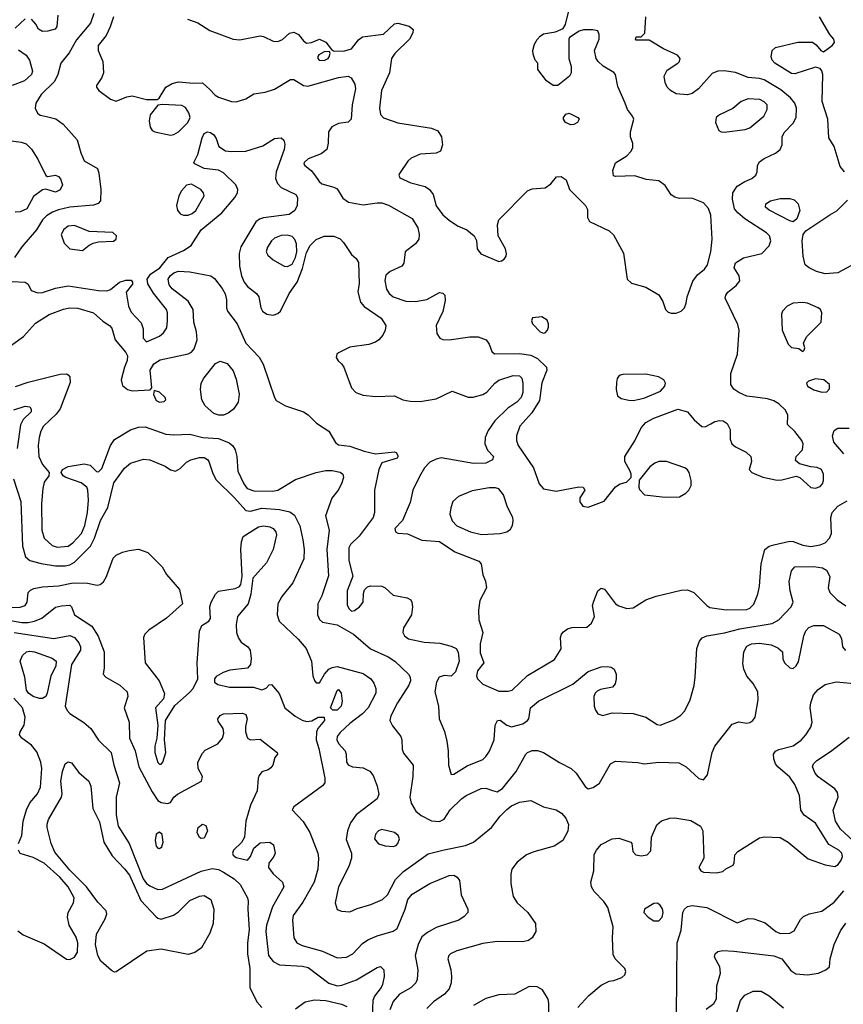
# Model space of a CAD drawing. Extents: x 1173029 to 1307123, y 522559 to 678521.
# Tile 137 of 256: x 1249252 to 1254399, y 537400 to 543557. Entities that reach past the tile are written whole.
import ezdxf

# ---------------------------------------------------------------- set-up
doc = ezdxf.new("R2010")
doc.units = 0

msp = doc.modelspace()

# ---------------------------------------------------------------- linework, layer by layer
at = {"layer": '0CON10XD'}
for points in [[(1253355, 541722), (1253385, 541734), (1253406, 541755), (1253417.5, 541785), (1253422.5, 541825), (1253457.9, 541922.1), (1253487.6, 541962.4), (1253531.9, 541998.1), (1253550.8, 542025), (1253570.3, 542105), (1253579.3, 542185), (1253570.5, 542335), (1253557, 542377), (1253525, 542412.9), (1253452.1, 542442.1), (1253375, 542440), (1253345, 542446.9), (1253322.5, 542462.5), (1253285, 542520.8), (1253245, 542548.6), (1253167.3, 542557.3), (1253095, 542580), (1252975, 542577.5), (1252961.7, 542581.7), (1252957.5, 542615), (1252975, 542662.5), (1253045, 542706.7), (1253072.5, 542735), (1253083, 542757), (1253083, 542783), (1253068, 542825), (1253068, 542855), (1253088.6, 542935), (1253080.8, 542955), (1253050.8, 542995), (1253035.6, 543035), (1252989.7, 543139.7), (1252975.6, 543215), (1252965, 543227.8), (1252897.6, 543267.6), (1252866.2, 543295), (1252853.8, 543315), (1252843.8, 543365), (1252873.8, 543435), (1252873.3, 543465), (1252865, 543486.7), (1252833.6, 543493.6), (1252775, 543493.8), (1252747.5, 543485), (1252687.5, 543445), (1252682.5, 543435), (1252683.8, 543315), (1252698.8, 543265), (1252698.8, 543225), (1252686.7, 543203.3), (1252615, 543146.2), (1252585, 543146.2), (1252543.8, 543175), (1252490, 543245), (1252490, 543285), (1252473.9, 543303.9), (1252461.2, 543341.2), (1252459.4, 543365), (1252468.2, 543405), (1252485, 543434.4), (1252505, 543454.5), (1252525, 543467.8), (1252599.7, 543480.3), (1252647.3, 543502.7), (1252662.9, 543527.1), (1252685, 543620)], [(1249714.1, 543595), (1249695, 543535.7), (1249607.7, 543432.3), (1249560.7, 543349.3), (1249508.8, 543285), (1249490.5, 543215), (1249468.5, 543171.5), (1249385, 543090.5), (1249352.5, 543035), (1249348.5, 543005), (1249362.1, 542972.1), (1249380.4, 542960.4), (1249419.1, 542950.9), (1249477.1, 542937.1), (1249523.4, 542903.4), (1249611.2, 542805), (1249632.9, 542725), (1249655, 542674), (1249737, 542627), (1249747.2, 542597.2), (1249759.5, 542495), (1249756, 542425), (1249742.3, 542407.7), (1249713.1, 542396.9), (1249565, 542384.2), (1249495, 542368.8), (1249455.9, 542354.1), (1249419.7, 542330.3), (1249395, 542305.4), (1249356, 542244), (1249265, 542136.4), (1249219.2, 542070.8)], [(1249285, 543562.9), (1249223.1, 543505)], [(1249490.5, 543585), (1249484.3, 543515), (1249472.6, 543497.4), (1249427.5, 543485), (1249395, 543483.8), (1249368.6, 543498.6), (1249351.7, 543528.3), (1249325, 543560.8)], [(1249837.1, 543575), (1249817.7, 543512.3), (1249791.3, 543458.7), (1249742.2, 543395), (1249742.2, 543365), (1249771.4, 543295), (1249776, 543225), (1249765.8, 543195), (1249732, 543145), (1249732, 543135), (1249746, 543115), (1249820.1, 543060.1), (1249855, 543047.9), (1249921.2, 543075), (1249955, 543081.8), (1250045, 543059.2), (1250111.7, 543058.3), (1250123, 543067), (1250164.2, 543135), (1250205, 543157.3), (1250245, 543168.5), (1250335, 543160), (1250395, 543161.9), (1250440.1, 543120.1), (1250473.5, 543085), (1250495, 543071.8), (1250575, 543045.8), (1250605, 543044), (1250665, 543063.3), (1250715, 543094.2), (1250785, 543104.5), (1250845, 543122.2), (1250945, 543183.1), (1250965, 543183.1), (1251025, 543146.4), (1251052.6, 543142.6), (1251245, 543196.2), (1251305, 543203.1), (1251323.1, 543193.1), (1251345.3, 543155), (1251350.9, 543125), (1251329.3, 543025), (1251323.8, 542936.2), (1251305, 542915.7), (1251245, 542908.9), (1251203.3, 542886.7), (1251182.5, 542855), (1251180, 542785), (1251171.4, 542745), (1251135, 542717.5), (1251055, 542687.5), (1251029.2, 542665), (1251027.5, 542655), (1251034.2, 542645), (1251074.1, 542614.1), (1251095.3, 542585.3), (1251122.5, 542545), (1251140.8, 542530.8), (1251215, 542510.8), (1251235, 542500), (1251271.9, 542441.9), (1251306.1, 542416.1), (1251398.9, 542398.9), (1251485, 542412.5), (1251515, 542411.5), (1251556.8, 542396.8), (1251705, 542313.3), (1251740.5, 542255), (1251748.9, 542215), (1251745.6, 542185), (1251725, 542155.8), (1251660.8, 542105), (1251651.4, 542035), (1251640.8, 542015), (1251567, 541983), (1251540.6, 541959.4), (1251533.7, 541926.3), (1251543.1, 541873.1), (1251561.1, 541845), (1251584.8, 541824.8), (1251665, 541797.8), (1251724.6, 541794.6), (1251795, 541806.9), (1251875, 541851.9), (1251895, 541848.1), (1251908.6, 541835), (1251910.3, 541800.3), (1251897, 541733), (1251854.4, 541645), (1251857.5, 541595), (1251876.7, 541565), (1251897, 541557), (1251935, 541555.5), (1252065, 541573.5), (1252117.5, 541575), (1252166.2, 541555), (1252185, 541527.5), (1252201.7, 541481.7), (1252218.3, 541468.3), (1252375, 541469.3), (1252445, 541459.4), (1252488.4, 541438.4), (1252544.2, 541385), (1252545.8, 541365), (1252515, 541286.7), (1252501.1, 541175), (1252451.5, 541098.5), (1252377.1, 541015), (1252355.6, 540955), (1252355.6, 540925.6), (1252367.5, 540895), (1252462.5, 540755)], [(1250300.9, 543560.9), (1250365, 543538), (1250440.5, 543490.5), (1250585, 543434.7), (1250627.7, 543432.3), (1250755.4, 543455.4), (1250775, 543452.5), (1250835, 543423.3), (1250865, 543420.5), (1250895, 543433.3), (1250938, 543472), (1250965, 543479.4), (1250993.8, 543463.8), (1251025, 543424.2), (1251045, 543410), (1251075, 543413.8), (1251125, 543436.2), (1251165.9, 543415.9), (1251200, 543370), (1251212.5, 543362.5), (1251275, 543361.1), (1251325, 543375.5), (1251368.6, 543431.4), (1251395, 543450.3), (1251525, 543466.5), (1251595, 543531.5), (1251615, 543535.5), (1251686, 543516), (1251710.8, 543495), (1251709.4, 543475), (1251687.1, 543435), (1251596.7, 543345), (1251575.5, 543315), (1251562.2, 543225), (1251513.5, 543115), (1251500, 543005), (1251506.2, 542965), (1251525, 542944.3), (1251615, 542913.1), (1251825, 542878.6), (1251865, 542862), (1251886.9, 542825), (1251894.4, 542775), (1251882, 542735), (1251855, 542722.2), (1251753.4, 542716.6), (1251699.1, 542690.9), (1251677.6, 542672.4), (1251626.2, 542595), (1251621.2, 542585), (1251628.3, 542568.3), (1251695, 542538.1), (1251785, 542513.6), (1251811.9, 542495), (1251835, 542463.8), (1251855, 542394), (1251896.7, 542336.7), (1251935, 542303.1), (1251988, 542268), (1252045, 542242.9), (1252092.5, 542205), (1252105.6, 542175.6), (1252110.8, 542125), (1252133.8, 542093.8), (1252245, 542046), (1252261.7, 542048.3), (1252279.5, 542060.5), (1252291.7, 542078.3), (1252293.9, 542093.9), (1252288, 542125), (1252242.5, 542205), (1252237.5, 542275), (1252246, 542305), (1252425, 542486.7), (1252455, 542498.8), (1252535, 542505.8), (1252570, 542530), (1252606.4, 542573.6), (1252635, 542577.5), (1252667.5, 542555), (1252687.5, 542495), (1252786.7, 542395), (1252799.3, 542369.3), (1252800.7, 542320.7), (1252812.5, 542295), (1252935.9, 542235.9), (1252962.3, 542212.3), (1253025, 542097.5), (1253047.5, 541935), (1253075, 541910), (1253165, 541884.2), (1253245, 541836), (1253271.2, 541795), (1253286.7, 541745), (1253305, 541728.8), (1253322.7, 541722.7), (1253355, 541722)], [(1252462.5, 540755), (1252497.5, 540655), (1252525, 540624), (1252605, 540610), (1252745, 540635.8), (1252773.6, 540633.6), (1252783.3, 540615), (1252752.5, 540567.5), (1252751.7, 540541.7), (1252770, 540515), (1252805, 540508.1), (1252905, 540547.5), (1252975, 540636), (1253005, 540655.8), (1253043.8, 540666.2), (1253072.5, 540695), (1253073.3, 540715), (1253066, 540735), (1253033.8, 540795), (1253033.8, 540825), (1253095.8, 540924.2), (1253134.6, 541005), (1253165, 541038.8), (1253214.2, 541065), (1253365, 541121.9), (1253425, 541104.2), (1253465.6, 541055), (1253515, 541012.5), (1253535, 541011.5), (1253570.9, 541029.1), (1253595, 541044.5), (1253625, 541051.8), (1253648.3, 541048.3), (1253672.8, 541032.8), (1253691.4, 540995), (1253692.5, 540935), (1253702.2, 540905), (1253725, 540885.5), (1253792.4, 540852.4), (1253820, 540825), (1253824.2, 540795), (1253810, 540745), (1253827.5, 540725), (1253896.6, 540696.6), (1253985, 540677.3), (1254015, 540679.5), (1254105, 540703.8), (1254127.5, 540695), (1254195, 540631.2), (1254225, 540627.5), (1254255, 540638), (1254269.2, 540655), (1254275.6, 540675), (1254274, 540715), (1254263.3, 540745), (1254235, 540758), (1254195, 540761.2), (1254125, 540780), (1254100.5, 540800.5), (1254103.8, 540825), (1254143.5, 540866.5), (1254147.3, 540905), (1254139.1, 540925), (1254095, 540981.9), (1254050, 541025), (1254051.9, 541085), (1254037.8, 541115), (1253995, 541155.6), (1253965, 541174.4), (1253925, 541186.7), (1253847.1, 541197.1), (1253795, 541204), (1253745.8, 541225.8), (1253715, 541246.2), (1253696, 541275), (1253695.7, 541345), (1253738, 541465), (1253747.1, 541615), (1253740.3, 541650.3), (1253660, 541815), (1253664.3, 541835), (1253677.2, 541852.8), (1253730, 541895), (1253752, 541925), (1253748.8, 541955), (1253717.5, 542005), (1253725, 542036.2), (1253775, 542067.5), (1253888.8, 542095), (1253935, 542144), (1253945.4, 542174.6), (1253936.5, 542205), (1253917.8, 542225), (1253782.3, 542312.3), (1253739.2, 542349.2), (1253718.9, 542375), (1253705.4, 542435), (1253709.1, 542475), (1253734.7, 542515.3), (1253784, 542545), (1253828, 542565), (1253852, 542585), (1253860, 542605), (1253862, 542645), (1253875, 542667.5), (1253905, 542689.4), (1253975, 542722.5), (1254003.8, 542745), (1254016, 542775), (1254016.9, 542825), (1254028.7, 542851.3), (1254085, 542910.5), (1254104, 542945), (1254106, 543005), (1254096.2, 543036.2), (1254069.3, 543069.3), (1254009.1, 543119.1), (1253905, 543180.9), (1253875, 543190), (1253805, 543196.2), (1253725, 543226.7), (1253655, 543236.8), (1253615, 543235.4), (1253579.8, 543220.2), (1253494.2, 543125), (1253453.6, 543096.4), (1253425, 543088.1), (1253355, 543094.5), (1253318, 543115), (1253298.6, 543135), (1253284.4, 543165), (1253278.6, 543205), (1253297.4, 543242.6), (1253365.4, 543284.6), (1253375.8, 543295), (1253380, 543315), (1253363.3, 543335), (1253274.6, 543374.6), (1253185, 543430), (1253105, 543430), (1253100, 543435), (1253105, 543450), (1253135, 543450), (1253157.5, 543472.5), (1253164.4, 543575)], [(1254405.8, 542605.8), (1254378.8, 542638.8), (1254340.8, 542765), (1254307.8, 542817.8), (1254302, 542935), (1254265.5, 543045), (1254270, 543215), (1254265, 543237.5), (1254255, 543251.2), (1254225, 543260), (1254095, 543218.9), (1254075, 543220), (1253971.1, 543285), (1253953.3, 543305), (1253948.1, 543325), (1253954.2, 543365), (1253975, 543384), (1254115, 543416.4), (1254205.7, 543415.7), (1254229.7, 543399.7), (1254257.5, 543365), (1254275, 543356.7), (1254330, 543395), (1254343.3, 543415), (1254340, 543435), (1254313.9, 543463.9), (1254250, 543575)], [(1249245, 543367.8), (1249292.2, 543335), (1249312.7, 543305), (1249330.8, 543235), (1249325.8, 543215), (1249282, 543175), (1249205, 543146.2)], [(1251155, 543303.1), (1251180, 543315), (1251186.7, 543325), (1251192.5, 543345), (1251187.5, 543357.5), (1251154.1, 543355.9), (1251122, 543338), (1251115, 543327.5), (1251114, 543315), (1251123.3, 543305), (1251155, 543303.1)], [(1253655, 542854.3), (1253785, 542870.5), (1253815, 542881.5), (1253902.9, 542955), (1253923.1, 542995), (1253921.9, 543025), (1253904, 543044), (1253877.3, 543057.3), (1253805, 543062.8), (1253760.6, 543045), (1253709.1, 543000.9), (1253625, 542962.2), (1253604.4, 542945), (1253599.4, 542915), (1253621.2, 542865), (1253635, 542856), (1253655, 542854.3)], [(1250195, 542834.5), (1250215, 542838.5), (1250245, 542855.6), (1250302.2, 542915), (1250316.8, 542945), (1250308.5, 542975), (1250287.6, 543007.6), (1250265, 543020), (1250145, 543026.7), (1250115, 543022.5), (1250067.7, 542962.3), (1250060, 542925), (1250066.2, 542885), (1250080, 542865), (1250095.7, 542855.7), (1250195, 542834.5)], [(1252695, 542900), (1252663.3, 542915), (1252650, 542935), (1252650, 542945), (1252665, 542966.7), (1252685, 542973.3), (1252740, 542945), (1252747.5, 542935), (1252737.5, 542915), (1252715, 542902.5), (1252695, 542900)], [(1249154.7, 542805.3), (1249262, 542792), (1249291.3, 542781.3), (1249325, 542746.9), (1249365.4, 542685), (1249415, 542582.5), (1249425, 542577.5), (1249475, 542584.2), (1249495, 542575.7), (1249507.5, 542562.5), (1249520, 542525), (1249505, 542492.5), (1249475, 542479.4), (1249415, 542496.7), (1249395, 542493.8), (1249337.6, 542452.4), (1249295.7, 542375), (1249255, 542355.6), (1249223, 542353)], [(1249205, 541920), (1249285, 541916), (1249305, 541902.5), (1249324.2, 541864.2), (1249365, 541848.6), (1249395, 541851.1), (1249475, 541878.9), (1249555, 541892), (1249745, 541862.8), (1249797.3, 541862.7), (1249818.9, 541871.1), (1249875, 541915.8), (1249915, 541929.2), (1249947.7, 541927.7), (1249956.4, 541916.4), (1249955.9, 541904.1), (1249917, 541853), (1249932.5, 541765), (1249949, 541729), (1250011.5, 541661.5), (1250022.7, 541625), (1250023.6, 541565), (1250045, 541543.6), (1250125, 541577.8), (1250151.2, 541598.8), (1250170.4, 541629.6), (1250176.1, 541673.9), (1250175.4, 541725), (1250168.5, 541745), (1250088.1, 541848.1), (1250052.7, 541905), (1250048.2, 541935), (1250068.8, 541965), (1250128, 542005), (1250179.1, 542070.9), (1250276.3, 542113.7), (1250323.3, 542145), (1250385, 542243.6), (1250515, 542348.9), (1250595.5, 542445), (1250613.5, 542475), (1250615.5, 542495), (1250601.5, 542525), (1250525, 542600.6), (1250495, 542615.5), (1250405, 542627.3), (1250345.8, 542655), (1250340.8, 542665), (1250365.9, 542714.1), (1250391.7, 542818.3), (1250405, 542846), (1250425.8, 542855.8), (1250445, 542851.2), (1250465, 542836.7), (1250480, 542815), (1250496.7, 542765), (1250537.3, 542737.3), (1250575, 542732.2), (1250665, 542735.6), (1250770.7, 542769.3), (1250845, 542813.5), (1250885, 542818), (1250903.1, 542803.1), (1250908.5, 542778.5), (1250905.4, 542745), (1250855.3, 542605), (1250850.4, 542565), (1250862.4, 542532.4), (1250885, 542507.8), (1250977.1, 542465), (1250987.8, 542445), (1250985.4, 542395), (1250970.9, 542365), (1250935, 542338.2), (1250775, 542318.8), (1250749.8, 542310.3), (1250726.8, 542293.2), (1250633.8, 542136.2), (1250624.1, 542095), (1250625.4, 542015), (1250637.7, 541955), (1250655.4, 541915), (1250675, 541888.5), (1250730.8, 541845), (1250746.9, 541825), (1250759.2, 541755), (1250770, 541735), (1250796.4, 541716.4), (1250835, 541709.2), (1250865, 541719.6), (1250881.8, 541735), (1250936.1, 541845), (1250985.6, 541915), (1251018.1, 542001.8), (1251045, 542101.4), (1251067.9, 542145), (1251105, 542183.1), (1251155, 542204), (1251215, 542204), (1251255, 542187.9), (1251276.2, 542165), (1251325, 542088), (1251354.2, 542064.2), (1251368.9, 542038.9), (1251373, 541907), (1251364.4, 541855), (1251381.7, 541791.7), (1251405, 541764.3), (1251509.8, 541689.8), (1251540, 541645), (1251536, 541615), (1251522, 541585), (1251496, 541555), (1251475, 541540.8), (1251434.4, 541525.6), (1251315, 541509.4), (1251244, 541475), (1251234, 541465), (1251230, 541445), (1251241.2, 541425), (1251263.8, 541405), (1251277.5, 541385), (1251325.8, 541255), (1251353.3, 541225), (1251399.1, 541209.1), (1251475, 541201.5), (1251595, 541204.4), (1251645, 541181.1), (1251692.2, 541172.2), (1251755, 541170.5), (1251855, 541186.9), (1251955, 541234), (1252055, 541196), (1252085, 541195.8), (1252146.6, 541213.4), (1252171.7, 541228.3), (1252220, 541285), (1252245, 541302.9), (1252335, 541331.9), (1252375, 541330), (1252389.2, 541315), (1252396.5, 541285), (1252395.5, 541225), (1252385.5, 541195), (1252358.1, 541165), (1252301.8, 541128.2), (1252220.3, 541049.7), (1252178.3, 540988.3), (1252161.1, 540945), (1252159.4, 540905), (1252175.5, 540865.5), (1252213.3, 540825), (1252206.7, 540805), (1252165, 540784.2), (1252088.3, 540781.7), (1251885, 540817.1), (1251855, 540810), (1251815, 540789.5), (1251781.5, 540755), (1251749.3, 540700.7), (1251709.2, 540615), (1251691.3, 540538.7), (1251644, 540425), (1251596.2, 540375), (1251600, 540355), (1251615, 540346.7), (1251675, 540342.5), (1251765, 540301.9), (1251875, 540294.4), (1251970.2, 540230.2), (1252121.2, 540171.2), (1252136.2, 540155), (1252146, 540085), (1252163.3, 540046.7)], [(1250305, 542334.7), (1250330, 542345), (1250351.8, 542365), (1250403.6, 542455), (1250400.5, 542475), (1250383.8, 542495), (1250325, 542529.5), (1250295, 542522.2), (1250262, 542488), (1250245.3, 542455), (1250232.7, 542395), (1250236.9, 542366.9), (1250253.8, 542343.8), (1250275.3, 542335.3), (1250305, 542334.7)], [(1254085, 542294.2), (1254065, 542298.6), (1253935, 542365.6), (1253912, 542385), (1253914, 542405), (1253944.5, 542425.5), (1254005, 542439.5), (1254065, 542439.5), (1254090.9, 542430.9), (1254116.7, 542405), (1254126.7, 542365), (1254107.6, 542312.4), (1254085, 542294.2)], [(1254445, 542017.5), (1254365, 541975.2), (1254285, 541968), (1254232.1, 541982.1), (1254185.4, 542005.4), (1254161.2, 542025), (1254147.7, 542077.7), (1254141.5, 542175), (1254147.1, 542215), (1254163.6, 542236.4), (1254315, 542338), (1254357.4, 542362.6), (1254425, 542428)], [(1249645, 542113.3), (1249685, 542146.7), (1249711.2, 542158.8), (1249745, 542168), (1249837.9, 542172.1), (1249853.8, 542185), (1249856.2, 542205), (1249834.1, 542225.9), (1249685, 542232.5), (1249595, 542270), (1249555, 542267.1), (1249527.5, 542245), (1249511.4, 542215), (1249529.1, 542159.1), (1249565, 542124), (1249645, 542113.3)], [(1250925, 542013.5), (1250955, 542029.1), (1250975, 542070.9), (1250982.7, 542105), (1250980.6, 542155), (1250972, 542182), (1250955, 542201.2), (1250925, 542209.2), (1250885, 542207.9), (1250845, 542191.1), (1250825.7, 542175), (1250800, 542135), (1250792.9, 542105), (1250802.9, 542085), (1250835, 542055.6), (1250905, 542015.6), (1250925, 542013.5)], [(1249195, 541518), (1249275, 541575.8), (1249350.1, 541659.9), (1249436.2, 541713.8), (1249525, 541747.5), (1249565, 541755.4), (1249615, 541752.9), (1249713.4, 541723.4), (1249772.1, 541672.1), (1249813.3, 541645), (1249827.7, 541627.7), (1249847.5, 541555), (1249915, 541477.1), (1249925.4, 541455.4), (1249924.4, 541425.6), (1249906, 541385), (1249886, 541305), (1249895, 541270), (1249925, 541245.8), (1249955, 541237.1), (1250067.5, 541242.5), (1250077.5, 541255), (1250066.9, 541365), (1250089.4, 541405), (1250130.5, 541429.5), (1250305, 541467.3), (1250325, 541477.8), (1250341.9, 541498.1), (1250360.4, 541555), (1250356, 541605), (1250340.7, 541665), (1250336, 541745), (1250305, 541797.8), (1250205, 541874.6), (1250185, 541898.6), (1250178.7, 541935), (1250191.8, 541955), (1250215, 541973.3), (1250245, 541984), (1250315, 541979.6), (1250446.1, 541956.1), (1250468.8, 541938.8), (1250516.3, 541876.3), (1250535, 541842), (1250543.6, 541806.4), (1250544.6, 541755), (1250551.2, 541735), (1250610, 541655), (1250663.9, 541535), (1250747.4, 541447.4), (1250772.6, 541402.6), (1250843.3, 541195), (1250855, 541176.7), (1250913.2, 541143.2), (1251024.4, 541104.4), (1251055, 541085.8), (1251106, 541035), (1251184, 540984), (1251225, 540914.2), (1251245, 540897.8), (1251315, 540891.1), (1251405, 540858.2), (1251475, 540842.2), (1251595, 540854), (1251605, 540850), (1251617.3, 540827.3), (1251610, 540815), (1251515, 540785.8), (1251497.1, 540745), (1251469.7, 540615), (1251468.4, 540475), (1251460.9, 540445), (1251373, 540327), (1251320, 540275), (1251307.9, 540255), (1251309.6, 540175), (1251333.2, 540076.8), (1251297.5, 539985), (1251298.5, 539898.5), (1251308.8, 539875), (1251325, 539859.4), (1251345, 539863.1), (1251376, 539885), (1251398, 539915), (1251400.5, 539969.5), (1251407.3, 539992.7), (1251425, 540011.2), (1251445, 540017.5), (1251515, 540015.8), (1251535.5, 540005.5), (1251585, 539958.1), (1251673, 539943), (1251695, 539928.8), (1251702.5, 539915), (1251705.7, 539885), (1251700, 539835), (1251650.6, 539755), (1251645.7, 539725), (1251655.7, 539705), (1251682, 539685), (1251780, 539665)], [(1254145, 541482.5), (1254155, 541490), (1254158, 541505), (1254150, 541535), (1254169.2, 541575), (1254260.6, 541665), (1254264.4, 541725), (1254255.6, 541745), (1254242.5, 541755), (1254175, 541785.6), (1254145, 541789.5), (1254085, 541784.6), (1254046.9, 541765), (1254018.1, 541735), (1254012.9, 541715), (1254015.7, 541615.7), (1254055, 541527.5), (1254075, 541507.5), (1254121.7, 541501.7), (1254145, 541482.5)], [(1252525, 541596.7), (1252535, 541600), (1252550, 541615), (1252556.2, 541635), (1252556.2, 541655), (1252547.3, 541677.3), (1252515, 541700), (1252457, 541693), (1252450, 541675), (1252456.7, 541655), (1252505, 541606.2), (1252525, 541596.7)], [(1250495.9, 541084.1), (1250465, 541095.6), (1250411.7, 541141.7), (1250389.2, 541179.2), (1250381.8, 541245), (1250386.7, 541285), (1250401.9, 541315), (1250475, 541407.5), (1250505, 541422.5), (1250547.4, 541407.4), (1250585, 541362), (1250605, 541310), (1250623.8, 541215), (1250616.2, 541165), (1250587.5, 541122.5), (1250555, 541095.8), (1250525, 541084.2), (1250495.9, 541084.1)], [(1249225, 541262.9), (1249305, 541290), (1249505, 541340.8), (1249545, 541343.3), (1249555, 541337.5), (1249566, 541325), (1249567.7, 541287.7), (1249505.3, 541124.7), (1249479.7, 541090.3), (1249400.4, 541015), (1249383.9, 540985), (1249374, 540945), (1249367.5, 540895), (1249371.5, 540825), (1249395, 540776), (1249436.7, 540725), (1249433.3, 540705), (1249405.7, 540664.3), (1249395.6, 540625), (1249387.6, 540532.4), (1249390, 540365), (1249405.6, 540315), (1249455, 540270), (1249485, 540258.9), (1249555, 540264.7), (1249584.6, 540285), (1249638.4, 540345), (1249659.4, 540395), (1249676.4, 540475), (1249682.2, 540552.2), (1249678, 540615), (1249671.2, 540635), (1249635, 540662), (1249540, 540695), (1249523.8, 540705), (1249510, 540725), (1249518.8, 540745), (1249555, 540762.9), (1249655, 540780), (1249691.3, 540771.3), (1249732.7, 540732.7), (1249745, 540730), (1249765, 540750.8), (1249818.9, 540895), (1249845, 540931.5), (1249945, 540992.5), (1249995, 541008.9), (1250035, 541011.8), (1250165, 540966.1), (1250215, 540960.4), (1250315, 540966.1), (1250395.4, 540944.6), (1250495, 540938.1), (1250561.3, 540911.3), (1250583.4, 540893.4), (1250597.6, 540867.6), (1250608.9, 540825), (1250614.5, 540735), (1250651.8, 540655), (1250673.8, 540625), (1250715, 540611.8), (1250830.9, 540609.1), (1250864, 540616), (1250975, 540681.9), (1251105, 540726.7), (1251165, 540737.8), (1251205, 540737.5), (1251255, 540728.6), (1251271.2, 540715), (1251276, 540695), (1251263.1, 540655), (1251242.2, 540615), (1251202.7, 540565), (1251163.5, 540455), (1251185.6, 540365), (1251171.2, 540245), (1251180.5, 540079.5), (1251139.4, 539955), (1251115.5, 539904.5), (1251112.2, 539835), (1251125, 539806), (1251145, 539790.6), (1251235, 539772.5), (1251337.5, 539715), (1251443.2, 539623.2), (1251553.5, 539573.5), (1251596.9, 539546.9), (1251680.6, 539465), (1251692.2, 539445), (1251693.2, 539423.2), (1251684.5, 539395), (1251611.8, 539285), (1251571.8, 539205), (1251565.4, 539175), (1251580.9, 539140.9), (1251633.6, 539075), (1251640, 539055), (1251641.8, 538995), (1251649.8, 538969.8), (1251711.2, 538895), (1251709.5, 538825), (1251690.4, 538695), (1251697.2, 538657.2), (1251727, 538607), (1251760.3, 538580.3), (1251825, 538548), (1251875, 538544.2), (1251905, 538558.8), (1251942.8, 538617.2), (1252011.9, 538685), (1252041.4, 538705), (1252135, 538750.4), (1252165, 538752.1), (1252206.5, 538736.5), (1252235, 538729.6), (1252269.9, 538750.1), (1252355, 538855.6), (1252415, 538964.3), (1252425, 538975.6), (1252455, 538987.3), (1252487.4, 538987.4), (1252525, 538975.7), (1252625, 538912.9), (1252698, 538875), (1252730, 538845), (1252785, 538761.4), (1252805, 538748.6), (1252835, 538756), (1252875, 538783.8), (1252943.8, 538905), (1252975, 538920), (1253115, 538912.5), (1253155, 538904), (1253245, 538915.4), (1253370.3, 538910.3), (1253415.8, 538885.8), (1253495, 538811.4), (1253525, 538804.4), (1253549.4, 538835), (1253580, 538975), (1253596.4, 539013.6), (1253705, 539151.9), (1253745, 539166.9), (1253795, 539158.6), (1253815, 539162.9), (1253833.8, 539175), (1253848, 539195), (1253866.9, 539305), (1253864.4, 539355), (1253835.4, 539405.4), (1253795, 539451.2), (1253777.3, 539495), (1253770.5, 539530.5), (1253776.6, 539605), (1253795, 539639.2), (1253825, 539653.9), (1253875, 539659.3), (1253947.4, 539647.4), (1253990.2, 539630.2), (1254018, 539605), (1254020.8, 539560.8), (1254032, 539535), (1254064.7, 539504.7), (1254085, 539500.6), (1254105, 539515.8), (1254118.3, 539541.7), (1254152.2, 539705), (1254163.9, 539736.1), (1254182.8, 539757.2), (1254215, 539768.1), (1254275, 539768.2), (1254372.5, 539715), (1254386.8, 539686.8), (1254394.2, 539635), (1254411.7, 539611.7)], [(1253085, 541176.7), (1253125, 541184.5), (1253158.1, 541191.9), (1253256.6, 541233.4), (1253283.6, 541265), (1253286.5, 541285), (1253276.9, 541305), (1253244.1, 541324.1), (1253165, 541340.4), (1253020.8, 541339.2), (1252998.3, 541331.7), (1252986.1, 541313.9), (1252981.2, 541288.8), (1252980, 541245), (1252986.7, 541205), (1253009.5, 541189.5), (1253058.7, 541178.7), (1253085, 541176.7)], [(1254265, 541228.6), (1254295, 541231.2), (1254311.7, 541248.3), (1254312, 541275), (1254276.2, 541305), (1254225, 541310.5), (1254182.1, 541297.9), (1254168.8, 541285), (1254173.8, 541265), (1254213.5, 541243.5), (1254265, 541228.6)], [(1250125, 541165.8), (1250155, 541170), (1250165, 541180), (1250161.2, 541195), (1250125, 541228.8), (1250092.5, 541237.5), (1250087, 541213), (1250105, 541176.2), (1250125, 541165.8)], [(1249215, 541118.5), (1249285, 541140.8), (1249315, 541136.7), (1249322.7, 541122.7), (1249322.5, 541105), (1249273.8, 541056.2), (1249256.9, 541023.1), (1249235.3, 540875)], [(1254401.7, 540841.7), (1254339.1, 540915), (1254331.1, 540955), (1254340.7, 540989.3), (1254365, 541003.1), (1254435, 541002.1)], [(1249213.2, 540686.8), (1249258.9, 540545), (1249268.7, 540265), (1249288.8, 540198.8), (1249316.1, 540176.1), (1249385, 540156.8), (1249475, 540141.2), (1249535, 540142.6), (1249565, 540148.4), (1249595.2, 540164.8), (1249694.2, 540265.8), (1249718.3, 540315), (1249756.8, 540425), (1249803.4, 540506.6), (1249839.7, 540660.3), (1249906.3, 540753.7), (1249945, 540783.6), (1250025, 540809.6), (1250065, 540805.5), (1250115, 540783.6), (1250161.2, 540765), (1250195, 540742), (1250225, 540733.8), (1250255, 540750.8), (1250295, 540790), (1250321.2, 540805), (1250375, 540820), (1250405, 540819.2), (1250425, 540806.7), (1250433.6, 540793.6), (1250459, 540719), (1250480.3, 540680.3), (1250595, 540567.7), (1250665, 540487.3), (1250693.7, 540483.7), (1250765, 540503.5), (1250875.3, 540494.7), (1250940.3, 540480.3), (1250968.5, 540458.5), (1251002.3, 540392.3), (1251022.1, 540305), (1251030, 540245), (1251028.2, 540185), (1250957.8, 540035), (1250889.4, 539950.6), (1250864.6, 539905.4), (1250860.9, 539835), (1250873.8, 539796.2), (1250992.9, 539682.9), (1251042.5, 539625), (1251075.5, 539545), (1251083.1, 539455), (1251093.1, 539425), (1251105, 539410.8), (1251125, 539410.8), (1251157.1, 539465), (1251183.5, 539495), (1251205, 539506.4), (1251235, 539511.6), (1251398, 539468), (1251445.3, 539435.3), (1251465, 539409.2), (1251477.9, 539375), (1251477.9, 539345), (1251428.8, 539255), (1251394.3, 539215.7), (1251315, 539156.2), (1251255, 539100.5), (1251236.4, 539075), (1251233.8, 539055), (1251245, 539031.4), (1251285.6, 538985), (1251292.9, 538965), (1251294.4, 538915), (1251305, 538897.5), (1251332.5, 538885), (1251398.3, 538878.3), (1251439.1, 538859.1), (1251461.3, 538831.3), (1251485.6, 538765), (1251495.8, 538715), (1251485.8, 538685), (1251355, 538584.4), (1251318.5, 538535), (1251299.6, 538485), (1251291.4, 538431.4), (1251325.5, 538345), (1251325.6, 538315), (1251308.8, 538261.2), (1251243.8, 538135), (1251224.1, 538034.1), (1251235, 537993.3), (1251262.3, 537982.3), (1251315, 537979.2), (1251360.4, 537999.6), (1251446.4, 538023.6), (1251518.6, 538055), (1251549.4, 538085), (1251599.5, 538180.5), (1251650, 538230), (1251805, 538340.8), (1251903.7, 538366.3), (1252036.8, 538393.2), (1252086.8, 538413.2), (1252201.1, 538505), (1252253.4, 538576.6), (1252295, 538619.2), (1252325, 538641.3), (1252375, 538663.8), (1252445, 538675.5), (1252525, 538635.6), (1252605, 538615.6), (1252638, 538595), (1252664.6, 538564.6), (1252680.6, 538525), (1252677.4, 538482.6), (1252645.5, 538424.5), (1252591.1, 538388.9), (1252464.3, 538354.3), (1252418.6, 538335), (1252360.1, 538289.9), (1252326.5, 538245), (1252320, 538215), (1252320.8, 538155), (1252335.3, 538075.3), (1252360, 538035), (1252399.9, 537999.9), (1252428.1, 537975), (1252474.5, 537904.5), (1252477.1, 537855), (1252455, 537816), (1252431.7, 537798.3), (1252395, 537791.9), (1252235, 537793.6), (1252145, 537781.2), (1251983.3, 537735), (1251944, 537715), (1251934, 537705), (1251928, 537685), (1251946.6, 537616.6), (1251950.5, 537575), (1251948.5, 537535), (1251935, 537497.5), (1251905.7, 537464.3), (1251836.7, 537415), (1251795.2, 537374.7)], [(1253285, 540572.1), (1253375, 540574.4), (1253415, 540596), (1253434, 540615), (1253448.6, 540645), (1253448.6, 540675), (1253436.2, 540725), (1253425, 540743.3), (1253407.5, 540755), (1253293.7, 540793.7), (1253245, 540794.6), (1253221.4, 540785), (1253189.5, 540760.5), (1253123, 540677), (1253120, 540635), (1253125, 540620), (1253156.2, 540586.2), (1253285, 540572.1)], [(1252137.9, 540337.9), (1252255, 540344.6), (1252295.5, 540354.5), (1252318.6, 540371.4), (1252332, 540395), (1252335.9, 540424.1), (1252332.5, 540445), (1252299.3, 540509.3), (1252275.8, 540585.8), (1252245, 540624), (1252225, 540630.3), (1252185, 540629.7), (1252078.5, 540611.5), (1251994.6, 540575.4), (1251959.4, 540545), (1251945.4, 540504.6), (1251940, 540465), (1251955, 540422.9), (1251982.6, 540392.6), (1252068.8, 540355), (1252137.9, 540337.9)], [(1252163.3, 540046.7), (1252168.1, 540005), (1252127.8, 539925), (1252119.1, 539865), (1252121.2, 539805), (1252145.6, 539724.4), (1252128.9, 539655), (1252128.4, 539598.4), (1252151.2, 539535), (1252112.9, 539485), (1252105.6, 539455), (1252111.9, 539435), (1252145, 539402.2), (1252245, 539358.1), (1252305, 539358.8), (1252328.6, 539365), (1252425, 539456.2), (1252594.6, 539555.4), (1252636.3, 539623.7), (1252631.4, 539695), (1252637.5, 539715), (1252650.2, 539729.8), (1252675, 539748.1), (1252702.6, 539757.4), (1252795, 539758.8), (1252825.8, 539784.2), (1252844.5, 539825), (1252831.9, 539895), (1252838.8, 539921.2), (1252864.7, 539985.3), (1252885, 540002.2), (1252906.1, 539996.1), (1252975.5, 539905.5), (1252995, 539891.4), (1253045.7, 539874.3), (1253085, 539878.6), (1253165, 539929.4), (1253228.1, 539951.9), (1253385, 539990), (1253425, 539992.9), (1253465.5, 539975.5), (1253545, 539893.8), (1253565, 539880.8), (1253667.5, 539867.5), (1253795, 539868.7), (1253815, 539877.1), (1253838.6, 539901.4), (1253865.3, 539965), (1253874.7, 540014.7), (1253884.4, 540155.6), (1253908.8, 540245), (1253935, 540264.2), (1253965, 540274.3), (1254065, 540296.4), (1254084.7, 540294.7), (1254145, 540272.2), (1254195, 540264), (1254255, 540273.1), (1254285, 540286.7), (1254311.5, 540315), (1254325.5, 540345), (1254320.5, 540445), (1254328.9, 540475), (1254364.2, 540515), (1254421.7, 540548.3)], [(1249205, 539881), (1249255, 539882.9), (1249285.6, 539895), (1249298.5, 539915), (1249304.2, 539975), (1249319.3, 539990.7), (1249339.8, 540000.2), (1249395, 540010.8), (1249495, 540016.7), (1249585, 540035.4), (1249675, 540033.1), (1249735, 540020.6), (1249755, 540024.4), (1249775, 540042.2), (1249794, 540075), (1249835, 540190.6), (1249855, 540207.8), (1249893.4, 540226.6), (1249935, 540237.3), (1249995, 540245.6), (1250052, 540225), (1250142.5, 540135), (1250168.3, 540088.3), (1250196.5, 540056.5), (1250250, 539995), (1250270, 539905), (1250169.5, 539815), (1250059.3, 539740.7), (1250034.5, 539715), (1250024.5, 539695), (1250035.5, 539535), (1250123.1, 539423.1), (1250156.4, 539343.6), (1250149.6, 539310.4), (1250099.4, 539255), (1250114.3, 539145), (1250108, 539065), (1250096.2, 539013.8), (1250096.2, 538975), (1250115, 538912), (1250125, 538902.5), (1250135, 538902.5), (1250146.4, 538913.6), (1250164.5, 538975), (1250156.2, 539053.8), (1250162.5, 539175), (1250220.6, 539269.4), (1250311.1, 539348.9), (1250336, 539375), (1250364.4, 539435.6), (1250360.3, 539535), (1250376.4, 539733.6), (1250390.7, 539769.3), (1250433.1, 539796.9), (1250445, 539812.5), (1250440.5, 539885), (1250447.5, 539915), (1250474.4, 539965), (1250495, 539984.2), (1250598.8, 540001.2), (1250625, 540013.3), (1250633.9, 540026.1), (1250642, 540075), (1250634.2, 540245.8), (1250637.9, 540292.1), (1250648.1, 540325), (1250744, 540386), (1250775, 540392.8), (1250815, 540386), (1250835.8, 540375.8), (1250851.5, 540355), (1250856.5, 540335), (1250835, 540243.3), (1250795, 540161.2), (1250708, 540065), (1250695.5, 539964.5), (1250678.9, 539905), (1250613.5, 539825), (1250604.5, 539775), (1250607.1, 539725), (1250619.3, 539689.3), (1250635.8, 539665.8), (1250678.1, 539635), (1250692.5, 539615), (1250697.8, 539562.2), (1250694.4, 539525), (1250675, 539502.9), (1250565, 539489.5), (1250523.3, 539475), (1250480.3, 539449.7), (1250468.8, 539435), (1250468.8, 539415), (1250489.5, 539399.5), (1250563.7, 539383.7), (1250712.9, 539382.9), (1250765, 539366.7), (1250793, 539377), (1250811.7, 539398.3), (1250825, 539400), (1250874.2, 539344.2), (1250907.8, 539255), (1250972.4, 539202.4), (1251016.5, 539176.5), (1251045, 539167.9), (1251076.4, 539173.6), (1251117.5, 539195), (1251155, 539196.2), (1251157.1, 539175), (1251115.4, 539124.6), (1251106.1, 539103.9), (1251105.3, 539055), (1251120.4, 539000.4), (1251159.4, 538815), (1251158, 538785), (1251143.4, 538766.6), (1250964, 538635), (1250953.9, 538616.1), (1251023.3, 538543.3), (1251065.4, 538475), (1251114.5, 538345), (1251119.5, 538315), (1251115.5, 538245), (1251092.7, 538165), (1251021.5, 538038.5), (1250960.5, 537955), (1250956.6, 537926.6), (1250965.5, 537815.5), (1250984.2, 537785), (1251017.8, 537767.8), (1251145, 537732.8), (1251235, 537691.1), (1251294.3, 537694.3), (1251334.6, 537715.4), (1251395, 537781.5), (1251426.3, 537803.7), (1251485, 537828.7), (1251585, 537858.5), (1251610.5, 537875), (1251660.5, 537995), (1251677.1, 538055), (1251705, 538088.5), (1251813.8, 538155), (1251935, 538206), (1251965, 538208.8), (1251985.9, 538195.9), (1252000, 538175), (1252011.2, 538085), (1252052, 537995), (1252052, 537975), (1252030.3, 537949.7), (1251995, 537925.7), (1251855, 537880.6), (1251799.8, 537850.2), (1251765, 537821.4), (1251742.3, 537775), (1251722.2, 537705), (1251739.2, 537615), (1251735.8, 537555.8), (1251727.1, 537535), (1251695, 537502.9), (1251625, 537462.9), (1251585, 537417.1), (1251564.7, 537365.3)], [(1251780, 539665), (1251877.8, 539657.8), (1251949.1, 539639.2), (1251978.9, 539625), (1251991.9, 539601.9), (1251997.1, 539545), (1251975, 539478.9), (1251948.3, 539451.7), (1251904.4, 539455.6), (1251874, 539445), (1251855.6, 539415), (1251845.6, 539355), (1251868.9, 539265), (1251872.5, 539185), (1251905.8, 539105.8), (1251922, 539045), (1251930, 538985), (1251931.1, 538895), (1251947.5, 538837.5), (1251965, 538840), (1252047.6, 538892.4), (1252145, 538932), (1252165, 538948.8), (1252187.2, 538982.8), (1252216.7, 539055), (1252222.2, 539145), (1252236.7, 539175), (1252255, 539178), (1252295.6, 539145.6), (1252325, 539135.6), (1252395, 539153.1), (1252426, 539175), (1252434.2, 539185.8), (1252444, 539255), (1252493.2, 539296.8), (1252708.6, 539401.4), (1252805, 539480.5), (1252885, 539510.5), (1252923, 539513), (1252948.8, 539508.8), (1252966.1, 539496.1), (1252978.8, 539465), (1252980, 539435), (1252972, 539405), (1252957.3, 539382.7), (1252882, 539368), (1252860.8, 539359.2), (1252847.1, 539345), (1252840.6, 539325), (1252841.4, 539265), (1252849.4, 539239.4), (1252865, 539216.2), (1252895, 539206.2), (1252955, 539223.8), (1253085, 539219.2), (1253165, 539196.7), (1253235, 539150), (1253255, 539145.7), (1253340.2, 539179.8), (1253382.4, 539207.6), (1253408, 539235), (1253440.6, 539305), (1253466.6, 539393.4), (1253473.1, 539446.9), (1253482.5, 539625), (1253499.8, 539670.2), (1253517.4, 539692.6), (1253545, 539704.5), (1253656.6, 539723.4), (1253752, 539748), (1253955, 539781.8), (1253995, 539804.4), (1254071.9, 539885), (1254085.6, 539915.6), (1254065.7, 539985.7), (1254060, 540045), (1254075, 540110), (1254095, 540136), (1254215, 540137.9), (1254268.6, 540128.6), (1254294, 540115), (1254314.4, 540075), (1254303.1, 540005), (1254314.4, 539975), (1254360.1, 539930.1), (1254415, 539892.5)], [(1249195, 539800.7), (1249265, 539787), (1249305, 539787), (1249344.8, 539795.2), (1249389.4, 539815), (1249475, 539883.5), (1249512.9, 539892.9), (1249565.4, 539895.4), (1249576.2, 539885), (1249594, 539835), (1249702.9, 539765), (1249742.9, 539702.9), (1249780, 539605), (1249780, 539505), (1249773.3, 539465), (1249790, 539445), (1249878, 539395), (1249922.9, 539355), (1249926.9, 539325), (1249905.5, 539255), (1249935.4, 539165), (1249938.5, 539065), (1249972.5, 538985), (1249995.3, 538885), (1250079.1, 538729.1), (1250114.5, 538674.5), (1250135, 538661.2), (1250175, 538656.7), (1250195, 538662.5), (1250215.8, 538695), (1250238.6, 538715), (1250388, 538795), (1250394.2, 538825), (1250368.1, 538875), (1250365.8, 538915), (1250395, 538970), (1250411.3, 538988.7), (1250490.2, 539029.8), (1250518.9, 539065), (1250526.7, 539095), (1250524.3, 539124.3), (1250491.7, 539171.7), (1250490, 539185), (1250504.1, 539205.9), (1250525, 539217.5), (1250645, 539220), (1250665, 539212.5), (1250673.3, 539185), (1250662.3, 539137.7), (1250662, 539105), (1250675, 539063.8), (1250695, 539054), (1250755, 539058), (1250860, 538975), (1250862.5, 538965), (1250846.4, 538943.6), (1250833.6, 538896.4), (1250820.5, 538879.5), (1250803.6, 538866.4), (1250765, 538853.3), (1250748.3, 538831.7), (1250742, 538815), (1250736, 538735), (1250694.4, 538645), (1250664, 538545), (1250656.2, 538445), (1250638.8, 538411.2), (1250588.6, 538365), (1250581.1, 538345), (1250585, 538333.1), (1250605, 538317.8), (1250675, 538302.5), (1250693.3, 538325), (1250713.9, 538376.1), (1250755, 538410), (1250815, 538413.3), (1250838.3, 538398.3), (1250849.2, 538345), (1250840.8, 538325), (1250807.8, 538282.2), (1250806.7, 538255), (1250835, 538216.7), (1250893.1, 538165), (1250903.3, 538135), (1250831.1, 538008.9), (1250793.3, 537895), (1250788.9, 537855), (1250805.6, 537705), (1250835, 537666.9), (1250875, 537647.3), (1251019.7, 537639.7), (1251055, 537630), (1251183.2, 537533.2), (1251235, 537515.3), (1251265, 537520.3), (1251355.8, 537554.2), (1251485, 537631.4), (1251505.7, 537635.7), (1251526.6, 537616.6), (1251530, 537575), (1251518.2, 537525), (1251510, 537505), (1251468.5, 537451.5), (1251458.4, 537425), (1251453.5, 537325)], [(1249216.7, 539725), (1249465, 539686.8), (1249565, 539707.2), (1249595, 539693.1), (1249621.3, 539661.3), (1249631.2, 539635), (1249631.2, 539615), (1249575.8, 539525), (1249535.8, 539265), (1249547.6, 539237.6), (1249565, 539218.7), (1249653.2, 539163.2), (1249695.8, 539125.8), (1249745, 539051.1), (1249823.1, 538975), (1249839.5, 538895), (1249876.5, 538785), (1249854.4, 538695), (1249855.4, 538584.6), (1249866.4, 538515), (1249935.8, 538405.8), (1250024.4, 538184.4), (1250045, 538155.3), (1250065, 538140.7), (1250115, 538118.2), (1250145, 538119.6), (1250385, 538233.3), (1250455, 538248.9), (1250495, 538242.4), (1250525, 538227.5), (1250591.2, 538185), (1250629.5, 538149.5), (1250675.6, 538065), (1250680, 538045), (1250677.8, 537995), (1250686.8, 537865), (1250676.2, 537785), (1250675.4, 537715.4), (1250690.4, 537625), (1250689.1, 537560.9), (1250690, 537505), (1250733.1, 537415), (1250765, 537380.5)], [(1249375, 539311.8), (1249335, 539325.3), (1249306.4, 539345), (1249294.7, 539365), (1249284.6, 539445.4), (1249253.7, 539545), (1249268.3, 539581.7), (1249295, 539603.8), (1249315, 539608.2), (1249345, 539603.9), (1249455, 539564), (1249478.9, 539545), (1249477.2, 539515), (1249445.9, 539455), (1249423.5, 539345), (1249414.2, 539325.8), (1249395, 539312.1), (1249375, 539311.8)], [(1252740.2, 537379.8), (1252808.9, 537455), (1252885, 537520), (1252935, 537544), (1252965, 537548.8), (1253015, 537568.8), (1253033.3, 537585), (1253040, 537605), (1253032.5, 537625), (1252972.5, 537685), (1252960.7, 537710.7), (1252956.2, 537815), (1252960, 537885), (1252928, 538005), (1252903, 538043), (1252841.2, 538105), (1252824, 538135), (1252820, 538165), (1252838.6, 538235), (1252842.6, 538337.4), (1252855.5, 538364.5), (1252885, 538400), (1252955, 538436), (1252995, 538440), (1253070, 538415), (1253077.5, 538405), (1253082.5, 538355), (1253102.5, 538335), (1253135, 538329.2), (1253172.5, 538335), (1253195, 538360), (1253200, 538445), (1253232.5, 538522.5), (1253263.4, 538546.6), (1253315, 538564.3), (1253345, 538566.9), (1253445, 538548.6), (1253506.7, 538515), (1253520, 538485), (1253526.2, 538315), (1253496.7, 538255), (1253507.5, 538235), (1253525, 538226.7), (1253605, 538222.5), (1253645, 538230), (1253665, 538247.5), (1253709.3, 538270.7), (1253717.5, 538285), (1253720, 538335), (1253738.8, 538355), (1253875, 538441.4), (1253905, 538446.9), (1254005, 538442.9), (1254054.6, 538414.6), (1254179.7, 538309.7), (1254285, 538271.9), (1254345, 538262.2), (1254366.9, 538275), (1254385, 538302.5), (1254393.1, 538325), (1254389.6, 538345), (1254370, 538365), (1254309.1, 538399.1), (1254225, 538532), (1254155, 538582.9), (1254132.2, 538615), (1254125.5, 538705), (1254094.7, 538774.7), (1254065, 538820.6), (1253989.2, 538885), (1253974.3, 538905), (1253964.3, 538935), (1253962.9, 538965), (1253975, 538982.5), (1253995, 538993.3), (1254085, 539015.5), (1254135, 539052.2), (1254164.4, 539085), (1254196.1, 539133.9), (1254204.5, 539165), (1254191.8, 539255), (1254195.5, 539285), (1254212.2, 539335), (1254241.7, 539368.3), (1254285, 539399.5), (1254355, 539417.5), (1254625, 539392.1)], [(1251208.6, 539238.6), (1251194.2, 539255), (1251235, 539363.3), (1251245, 539368.8), (1251261.4, 539345), (1251266.7, 539295), (1251260.5, 539265), (1251235, 539240.5), (1251208.6, 539238.6)], [(1249243.8, 538405), (1249264.4, 538455.6), (1249272.6, 538545), (1249295, 538616), (1249315, 538660.8), (1249362.8, 538717.2), (1249382.2, 538757.8), (1249390, 538875), (1249384.2, 538915), (1249358.6, 538978.6), (1249325, 539019.7), (1249265.8, 539065), (1249250, 539085), (1249254.3, 539105), (1249280.5, 539145), (1249285.5, 539195), (1249270, 539255), (1249214.9, 539314.9)], [(1254487.8, 538397.8), (1254381.5, 538495), (1254350.3, 538545), (1254334.7, 538615), (1254366.8, 538695), (1254361.6, 538725), (1254345, 538747.1), (1254242.1, 538822.1), (1254223.1, 538845), (1254206.9, 538885), (1254211.9, 538905), (1254233.1, 538925), (1254318.7, 538981.3), (1254435, 539070)], [(1249845, 537601.9), (1249825, 537611.5), (1249759.3, 537669.3), (1249740, 537705), (1249726.2, 537775), (1249731.4, 537838.6), (1249785.5, 537935), (1249795.6, 537965), (1249792.5, 537985), (1249739.5, 538039.5), (1249668.7, 538135), (1249565, 538238.2), (1249471.8, 538351.8), (1249448.5, 538405), (1249424.1, 538505), (1249423.2, 538526.8), (1249431.6, 538555), (1249513.4, 538695), (1249516.5, 538716.5), (1249508.5, 538795), (1249519.1, 538855), (1249535.5, 538904.5), (1249555, 538917.5), (1249575, 538910), (1249620.8, 538850.8), (1249683.3, 538795), (1249695.4, 538765), (1249708.2, 538625), (1249750.6, 538540.6), (1249778.4, 538415), (1249829.5, 538329.5), (1249907.7, 538247.7), (1249937.5, 538207.5), (1250009.5, 538049.5), (1250105, 537948.1), (1250115, 537938.6), (1250135, 537933.1), (1250213.1, 537956.9), (1250245, 537977.8), (1250315, 538048.6), (1250375, 538075.6), (1250405, 538081.4), (1250446.2, 538055), (1250465.6, 537995.6), (1250460.4, 537905), (1250439.3, 537845), (1250387.3, 537752.7), (1250345.8, 537724.2), (1250305, 537711.8), (1250135, 537744.7), (1250046.8, 537733.2), (1249855, 537604.3), (1249845, 537601.9)], [(1250385, 538436.7), (1250375, 538443.3), (1250361.2, 538475), (1250368, 538505), (1250395, 538527.1), (1250415, 538518.8), (1250425.7, 538485.7), (1250405, 538440), (1250385, 538436.7)], [(1250125, 538373.8), (1250140, 538385), (1250147.8, 538415), (1250141.9, 538461.9), (1250125, 538476), (1250105, 538463.3), (1250097.5, 538425), (1250105, 538390), (1250115, 538376.2), (1250125, 538373.8)], [(1251585, 538387.1), (1251605, 538394.2), (1251615.7, 538405), (1251624.2, 538435), (1251616.8, 538456.8), (1251595, 538474.2), (1251515, 538492.5), (1251493.8, 538485), (1251474.2, 538465), (1251468.6, 538435), (1251495, 538403.3), (1251535, 538390.5), (1251585, 538387.1)], [(1249240.2, 537860.2), (1249274, 537834), (1249405, 537777.5), (1249545, 537682.9), (1249565, 537680), (1249594.5, 537695.5), (1249612.8, 537727.2), (1249616.1, 537785), (1249605, 537819.2), (1249561.1, 537895), (1249550.5, 537945), (1249553.8, 537975), (1249587.3, 538035), (1249592.8, 538065), (1249555, 538134.5), (1249503.1, 538195), (1249405, 538282.9), (1249335, 538318.2), (1249255, 538344), (1249243.9, 538363.9)], [(1253356.2, 537335), (1253361.1, 537785), (1253385.9, 537864.1), (1253395.8, 537975), (1253405.9, 537995), (1253425, 538011.9), (1253455, 538018.3), (1253546.1, 538006.1), (1253735, 537910), (1253805, 537937.5), (1253840, 537935), (1253909.7, 537909.7), (1253976, 537855), (1254005, 537842.5), (1254065, 537844.5), (1254090.6, 537859.4), (1254130.2, 537929.8), (1254150.2, 537949.8), (1254184.6, 537965.4), (1254265, 537983.6), (1254341.1, 538038.9), (1254401, 538109)], [(1253215, 537922.9), (1253245, 537923.1), (1253265.6, 537945), (1253273.6, 537975), (1253268.1, 537998.1), (1253251.3, 538021.3), (1253235, 538032), (1253215, 538031.2), (1253156.7, 537995), (1253151.2, 537975), (1253178.8, 537945), (1253215, 537922.9)], [(1253540.7, 537369.3), (1253588.8, 537405), (1253605.3, 537435), (1253608.9, 537515), (1253632.1, 537595), (1253626.7, 537635), (1253594.3, 537695), (1253598, 537715), (1253615, 537730), (1253645, 537736.7), (1253715, 537731.5), (1253965, 537703.1), (1254014, 537685), (1254071.3, 537611.3), (1254101.3, 537591.3), (1254175, 537583.8), (1254244.4, 537594.4), (1254290, 537615), (1254313.3, 537635), (1254316.2, 537685), (1254342, 537775), (1254381.1, 537858.9), (1254415, 537908.5)], [(1252560.6, 537275), (1252559.4, 537405), (1252553.2, 537433.2), (1252519.7, 537489.7), (1252485, 537509.2), (1252435, 537512.5), (1252345.4, 537464.6), (1252245, 537458.8), (1252165, 537436.9), (1252086.7, 537393.3)], [(1253721.2, 537308.8), (1253756.5, 537425), (1253782.2, 537457.8), (1253835, 537482.7), (1253885, 537483.1), (1253935, 537454), (1254025, 537378.1)], [(1250975, 537371.5), (1251035, 537415.5), (1251095, 537427.7), (1251165, 537424.1), (1251261.8, 537401.8), (1251297.1, 537387.1)]]:
    msp.add_lwpolyline(points, dxfattribs=at)

doc.saveas('drawing.dxf')
